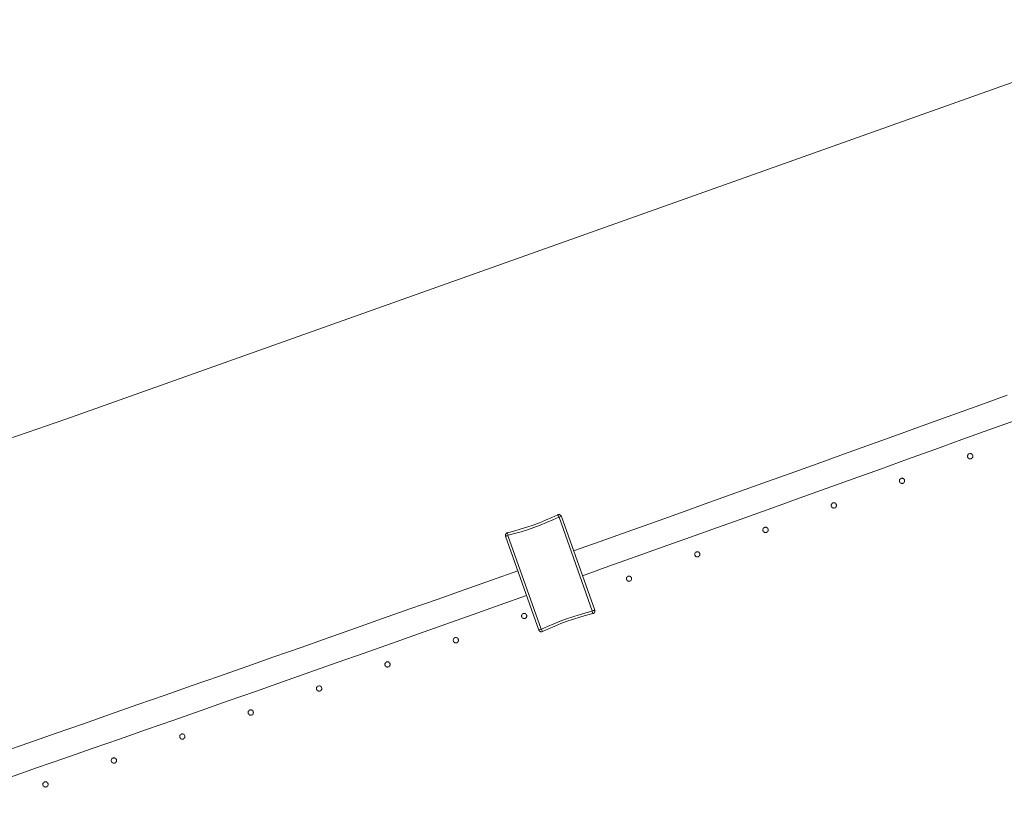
# Model space of a CAD drawing. Header units: millimetres. Extents: x -2624 to 101766, y -16 to 109490.
# Tile 88 of 151: x 47663 to 48411, y 82376 to 82972. Entities that reach past the tile are written whole.
import ezdxf

# ---------------------------------------------------------------- set-up
doc = ezdxf.new("R2010")
doc.units = ezdxf.units.MM
doc.header["$MEASUREMENT"] = 0
doc.layers.add('L1', color=7, linetype='Continuous')
doc.layers.add('VRD _ Clôture.VRD', color=7, linetype='Continuous')

# ---------------------------------------------------------------- blocks, each defined once
blk = doc.blocks.new('Élément de coupe_169')
at = {"layer": 'VRD _ Clôture.VRD', "color": 7, "linetype": 'Continuous', "lineweight": 15}
for p, q in [((48392.05, 82680.09), (48412.63, 82687.53)), ((48371.47, 82672.65), (48392.05, 82680.09)), ((48350.89, 82665.23), (48371.47, 82672.65)), ((48330.31, 82657.81), (48350.89, 82665.23)), ((48398.85, 82661.28), (48419.44, 82668.72)), ((48309.72, 82650.39), (48330.31, 82657.81)), ((48378.27, 82653.84), (48398.85, 82661.28)), ((48289.13, 82642.99), (48309.72, 82650.39)), ((48357.68, 82646.41), (48378.27, 82653.84)), ((48268.53, 82635.59), (48289.13, 82642.99)), ((48337.08, 82638.99), (48357.68, 82646.41)), ((48247.94, 82628.19), (48268.53, 82635.59)), ((48316.49, 82631.57), (48337.08, 82638.99)), ((48227.34, 82620.81), (48247.94, 82628.19)), ((48295.89, 82624.16), (48316.49, 82631.57)), ((48206.74, 82613.43), (48227.34, 82620.81)), ((48275.29, 82616.76), (48295.89, 82624.16)), ((48186.14, 82606.06), (48206.74, 82613.43)), ((48254.69, 82609.37), (48275.29, 82616.76)), ((48165.53, 82598.69), (48186.14, 82606.06)), ((48234.09, 82601.98), (48254.69, 82609.37)), ((48144.93, 82591.33), (48165.53, 82598.69)), ((48213.48, 82594.6), (48234.09, 82601.98)), ((48124.32, 82583.98), (48144.93, 82591.33)), ((48192.87, 82587.22), (48213.48, 82594.6)), ((48103.7, 82576.64), (48124.32, 82583.98)), ((48172.26, 82579.86), (48192.87, 82587.22)), ((48083.67, 82569.51), (48103.7, 82576.64)), ((48151.65, 82572.5), (48172.26, 82579.86)), ((48131.03, 82565.14), (48151.65, 82572.5)), ((48110.41, 82557.8), (48131.03, 82565.14)), ((48021.23, 82547.33), (48041.27, 82554.44)), ((48090.37, 82550.66), (48110.41, 82557.8)), ((48000.6, 82540.02), (48021.23, 82547.33)), ((47979.98, 82532.71), (48000.6, 82540.02)), ((47959.35, 82525.42), (47979.98, 82532.71)), ((48027.91, 82528.48), (48047.96, 82535.59)), ((47938.71, 82518.13), (47959.35, 82525.42)), ((48007.28, 82521.17), (48027.91, 82528.48)), ((47918.08, 82510.85), (47938.71, 82518.13)), ((47986.65, 82513.86), (48007.28, 82521.17)), ((47897.44, 82503.57), (47918.08, 82510.85)), ((47966.01, 82506.56), (47986.65, 82513.86)), ((47876.8, 82496.3), (47897.44, 82503.57)), ((47945.37, 82499.27), (47966.01, 82506.56)), ((47856.16, 82489.04), (47876.8, 82496.3)), ((47924.73, 82491.98), (47945.37, 82499.27)), ((47835.52, 82481.78), (47856.16, 82489.04)), ((47904.09, 82484.71), (47924.73, 82491.98)), ((47814.87, 82474.54), (47835.52, 82481.78)), ((47883.44, 82477.44), (47904.09, 82484.71)), ((47794.22, 82467.3), (47814.87, 82474.54)), ((47842.14, 82462.91), (47862.8, 82470.17)), ((47862.8, 82470.17), (47883.44, 82477.44)), ((47773.57, 82460.06), (47794.22, 82467.3)), ((47821.49, 82455.66), (47842.14, 82462.91)), ((47752.92, 82452.83), (47773.57, 82460.06)), ((47800.84, 82448.42), (47821.49, 82455.66)), ((47732.26, 82445.61), (47752.92, 82452.83)), ((47780.18, 82441.18), (47800.84, 82448.42)), ((47711.6, 82438.4), (47732.26, 82445.61)), ((47759.52, 82433.96), (47780.18, 82441.18)), ((47690.94, 82431.19), (47711.6, 82438.4)), ((47738.86, 82426.73), (47759.52, 82433.96)), ((47670.28, 82423.99), (47690.94, 82431.19)), ((47718.19, 82419.52), (47738.86, 82426.73)), ((47649.61, 82416.8), (47670.28, 82423.99)), ((47697.52, 82412.31), (47718.19, 82419.52)), ((47676.85, 82405.11), (47697.52, 82412.31)), ((47656.18, 82397.91), (47676.85, 82405.11))]:
    blk.add_line(p, q, dxfattribs=at)
blk = doc.blocks.new('Élément de coupe_531')
at = {"layer": 'VRD _ Clôture.VRD', "color": 7, "linetype": 'Continuous', "lineweight": 15}
for p, q in [((48052.85, 82589.04), (48057.62, 82590.8)), ((48057.62, 82590.8), (48062.34, 82592.69)), ((48063.08, 82590.89), (48058.31, 82588.99)), ((48062.34, 82592.69), (48067.01, 82594.69)), ((48067.8, 82592.91), (48063.08, 82590.89)), ((48067.01, 82594.69), (48071.63, 82596.81)), ((48072.36, 82595.01), (48067.8, 82592.91)), ((48072.02, 82596.95), (48071.63, 82596.81)), ((48071.84, 82596.28), (48071.68, 82596.67)), ((48072.08, 82595.7), (48071.84, 82596.28)), ((48072.02, 82596.95), (48072.44, 82597)), ((48072.36, 82595.01), (48072.08, 82595.7)), ((48072.44, 82597), (48072.85, 82596.97)), ((48072.58, 82594.93), (48073.26, 82595.21)), ((48097.81, 82523.93), (48072.58, 82594.93)), ((48073.25, 82596.85), (48072.85, 82596.97)), ((48073.25, 82596.85), (48073.62, 82596.65)), ((48073.26, 82595.21), (48073.84, 82595.45)), ((48073.62, 82596.65), (48073.94, 82596.38)), ((48073.84, 82595.45), (48074.23, 82595.62)), ((48073.94, 82596.38), (48074.19, 82596.05)), ((48074.37, 82595.67), (48074.19, 82596.05)), ((48099.67, 82524.49), (48074.37, 82595.67)), ((48031.93, 82581.84), (48032.09, 82582.22)), ((48032.09, 82582.22), (48032.33, 82582.57)), ((48032.33, 82582.57), (48032.63, 82582.86)), ((48032.63, 82582.86), (48032.99, 82583.08)), ((48032.99, 82583.08), (48033.38, 82583.22)), ((48038.3, 82584.49), (48033.38, 82583.22)), ((48033.55, 82582.67), (48033.42, 82583.07)), ((48033.73, 82582.07), (48033.55, 82582.67)), ((48033.95, 82581.36), (48038.81, 82582.61)), ((48038.3, 82584.49), (48043.19, 82585.88)), ((48043.74, 82584.02), (48038.81, 82582.61)), ((48043.19, 82585.88), (48048.04, 82587.4)), ((48048.64, 82585.55), (48043.74, 82584.02)), ((48048.04, 82587.4), (48052.85, 82589.04)), ((48053.5, 82587.21), (48048.64, 82585.55)), ((48058.31, 82588.99), (48053.5, 82587.21)), ((48031.86, 82581.43), (48031.93, 82581.84)), ((48031.87, 82581.01), (48031.86, 82581.43)), ((48031.97, 82580.6), (48031.87, 82581.01)), ((48031.97, 82580.6), (48057.27, 82509.42)), ((48032.52, 82580.77), (48032.11, 82580.65)), ((48033.12, 82580.95), (48032.52, 82580.77)), ((48033.83, 82581.16), (48033.12, 82580.95)), ((48033.95, 82581.36), (48033.73, 82582.07)), ((48033.83, 82581.16), (48059.06, 82510.16)), ((48087.89, 82521.07), (48092.83, 82522.48)), ((48097.69, 82523.73), (48092.83, 82522.48)), ((48097.69, 82523.73), (48097.91, 82523.02)), ((48097.81, 82523.93), (48098.52, 82524.14)), ((48097.91, 82523.02), (48098.09, 82522.42)), ((48098.09, 82522.42), (48098.22, 82522.02)), ((48098.52, 82524.14), (48099.12, 82524.32)), ((48099.01, 82522.23), (48099.31, 82522.52)), ((48099.12, 82524.32), (48099.53, 82524.44)), ((48099.31, 82522.52), (48099.54, 82522.87)), ((48099.54, 82522.87), (48099.7, 82523.25)), ((48099.77, 82524.08), (48099.67, 82524.49)), ((48099.7, 82523.25), (48099.78, 82523.66)), ((48099.78, 82523.66), (48099.77, 82524.08)), ((48068.56, 82514.2), (48073.32, 82516.1)), ((48073.32, 82516.1), (48078.14, 82517.88)), ((48074.02, 82514.29), (48078.79, 82516.05)), ((48078.14, 82517.88), (48083, 82519.54)), ((48078.79, 82516.05), (48083.6, 82517.69)), ((48083, 82519.54), (48087.89, 82521.07)), ((48088.45, 82519.21), (48083.6, 82517.69)), ((48088.45, 82519.21), (48093.34, 82520.6)), ((48093.34, 82520.6), (48098.26, 82521.87)), ((48098.26, 82521.87), (48098.65, 82522.02)), ((48098.65, 82522.02), (48099.01, 82522.23)), ((48057.45, 82509.04), (48057.27, 82509.42)), ((48057.79, 82509.64), (48057.4, 82509.48)), ((48057.45, 82509.04), (48057.7, 82508.71)), ((48057.7, 82508.71), (48058.02, 82508.44)), ((48058.38, 82509.88), (48057.79, 82509.64)), ((48058.02, 82508.44), (48058.38, 82508.24)), ((48059.06, 82510.16), (48058.38, 82509.88)), ((48058.78, 82508.12), (48058.38, 82508.24)), ((48058.78, 82508.12), (48059.2, 82508.09)), ((48059.2, 82508.09), (48059.61, 82508.14)), ((48059.28, 82510.08), (48063.84, 82512.18)), ((48059.28, 82510.08), (48059.56, 82509.39)), ((48059.56, 82509.39), (48059.79, 82508.81)), ((48059.61, 82508.14), (48060.01, 82508.28)), ((48059.79, 82508.81), (48059.95, 82508.42)), ((48060.01, 82508.28), (48064.63, 82510.4)), ((48063.84, 82512.18), (48068.56, 82514.2)), ((48064.63, 82510.4), (48069.3, 82512.41)), ((48069.3, 82512.41), (48074.02, 82514.29))]:
    blk.add_line(p, q, dxfattribs=at)
blk = doc.blocks.new('Élément de coupe_575')
at = {"layer": 'VRD _ Clôture.VRD', "color": 7, "linetype": 'Continuous', "lineweight": 15}
for p, q in [((47680.8, 82392.72), (47680.77, 82392.37)), ((47680.77, 82392.37), (47680.79, 82392.02)), ((47680.79, 82392.02), (47680.88, 82391.68)), ((47680.9, 82393.05), (47680.8, 82392.72)), ((47680.88, 82391.68), (47681.02, 82391.36)), ((47681.05, 82393.36), (47680.9, 82393.05)), ((47681.02, 82391.36), (47681.22, 82391.08)), ((47681.25, 82393.65), (47681.05, 82393.36)), ((47681.46, 82390.83), (47681.74, 82390.62)), ((47681.79, 82394.09), (47681.5, 82393.89)), ((47681.74, 82390.62), (47682.06, 82390.47)), ((47682.11, 82394.23), (47681.79, 82394.09)), ((47682.06, 82390.47), (47682.39, 82390.38)), ((47682.45, 82394.31), (47682.11, 82394.23)), ((47682.39, 82390.38), (47682.74, 82390.34)), ((47682.79, 82394.34), (47682.45, 82394.31)), ((47682.74, 82390.34), (47683.09, 82390.37)), ((47683.14, 82394.3), (47682.79, 82394.34)), ((47683.09, 82390.37), (47683.42, 82390.45)), ((47683.48, 82394.21), (47683.14, 82394.3)), ((47683.42, 82390.45), (47683.74, 82390.59)), ((47683.79, 82394.06), (47683.48, 82394.21)), ((47683.74, 82390.59), (47684.03, 82390.79)), ((47684.07, 82393.85), (47683.79, 82394.06)), ((47684.28, 82391.03), (47684.48, 82391.32)), ((47684.51, 82393.32), (47684.32, 82393.6)), ((47684.48, 82391.32), (47684.64, 82391.63)), ((47684.65, 82393), (47684.51, 82393.32)), ((47684.64, 82391.63), (47684.73, 82391.97)), ((47684.74, 82392.66), (47684.65, 82393)), ((47684.73, 82391.97), (47684.77, 82392.31)), ((47684.77, 82392.31), (47684.74, 82392.66))]:
    blk.add_line(p, q, dxfattribs=at)
blk = doc.blocks.new('Élément de coupe_576')
at = {"layer": 'VRD _ Clôture.VRD', "color": 7, "linetype": 'Continuous', "lineweight": 15}
for p, q in [((47732.75, 82410.83), (47732.72, 82410.48)), ((47732.72, 82410.48), (47732.74, 82410.14)), ((47732.85, 82411.17), (47732.75, 82410.83)), ((47733, 82411.48), (47732.85, 82411.17)), ((47733.2, 82411.76), (47733, 82411.48)), ((47733.74, 82412.2), (47733.45, 82412.01)), ((47734.06, 82412.35), (47733.74, 82412.2)), ((47734.4, 82412.43), (47734.06, 82412.35)), ((47734.74, 82412.46), (47734.4, 82412.43)), ((47735.09, 82412.42), (47734.74, 82412.46)), ((47735.43, 82412.33), (47735.09, 82412.42)), ((47735.74, 82412.18), (47735.43, 82412.33)), ((47736.02, 82411.97), (47735.74, 82412.18)), ((47736.46, 82411.43), (47736.27, 82411.72)), ((47736.61, 82411.12), (47736.46, 82411.43)), ((47736.69, 82410.78), (47736.61, 82411.12)), ((47736.68, 82410.08), (47736.72, 82410.43)), ((47736.72, 82410.43), (47736.69, 82410.78)), ((47732.74, 82410.14), (47732.83, 82409.8)), ((47732.83, 82409.8), (47732.97, 82409.48)), ((47732.97, 82409.48), (47733.17, 82409.19)), ((47733.41, 82408.94), (47733.69, 82408.74)), ((47733.69, 82408.74), (47734.01, 82408.59)), ((47734.01, 82408.59), (47734.34, 82408.49)), ((47734.34, 82408.49), (47734.69, 82408.46)), ((47734.69, 82408.46), (47735.04, 82408.48)), ((47735.04, 82408.48), (47735.38, 82408.57)), ((47735.38, 82408.57), (47735.69, 82408.71)), ((47735.69, 82408.71), (47735.98, 82408.91)), ((47736.23, 82409.15), (47736.44, 82409.44)), ((47736.44, 82409.44), (47736.59, 82409.75)), ((47736.59, 82409.75), (47736.68, 82410.08))]:
    blk.add_line(p, q, dxfattribs=at)
blk = doc.blocks.new('Élément de coupe_577')
at = {"layer": 'VRD _ Clôture.VRD', "color": 7, "linetype": 'Continuous', "lineweight": 15}
for p, q in [((47784.69, 82428.99), (47784.65, 82428.64)), ((47784.65, 82428.64), (47784.68, 82428.3)), ((47784.68, 82428.3), (47784.77, 82427.96)), ((47784.78, 82429.33), (47784.69, 82428.99)), ((47784.77, 82427.96), (47784.91, 82427.64)), ((47784.93, 82429.64), (47784.78, 82429.33)), ((47784.91, 82427.64), (47785.11, 82427.35)), ((47785.14, 82429.92), (47784.93, 82429.64)), ((47785.35, 82427.1), (47785.63, 82426.9)), ((47785.67, 82430.36), (47785.39, 82430.17)), ((47785.63, 82426.9), (47785.95, 82426.75)), ((47785.99, 82430.51), (47785.67, 82430.36)), ((47785.95, 82426.75), (47786.28, 82426.65)), ((47786.33, 82430.59), (47785.99, 82430.51)), ((47786.28, 82426.65), (47786.63, 82426.62)), ((47786.68, 82430.62), (47786.33, 82430.59)), ((47786.63, 82426.62), (47786.98, 82426.64)), ((47787.03, 82430.58), (47786.68, 82430.62)), ((47786.98, 82426.64), (47787.31, 82426.73)), ((47787.36, 82430.49), (47787.03, 82430.58)), ((47787.31, 82426.73), (47787.63, 82426.87)), ((47787.67, 82430.34), (47787.36, 82430.49)), ((47787.63, 82426.87), (47787.92, 82427.07)), ((47787.96, 82430.13), (47787.67, 82430.34)), ((47788.17, 82427.31), (47788.37, 82427.6)), ((47788.4, 82429.6), (47788.2, 82429.89)), ((47788.37, 82427.6), (47788.52, 82427.91)), ((47788.54, 82429.28), (47788.4, 82429.6)), ((47788.52, 82427.91), (47788.62, 82428.25)), ((47788.63, 82428.94), (47788.54, 82429.28)), ((47788.62, 82428.25), (47788.65, 82428.59)), ((47788.65, 82428.59), (47788.63, 82428.94))]:
    blk.add_line(p, q, dxfattribs=at)
blk = doc.blocks.new('Élément de coupe_578')
at = {"layer": 'VRD _ Clôture.VRD', "color": 7, "linetype": 'Continuous', "lineweight": 15}
for p, q in [((47836.85, 82447.84), (47836.7, 82447.53)), ((47837.06, 82448.13), (47836.85, 82447.84)), ((47837.59, 82448.57), (47837.31, 82448.37)), ((47837.91, 82448.71), (47837.59, 82448.57)), ((47838.25, 82448.8), (47837.91, 82448.71)), ((47838.6, 82448.82), (47838.25, 82448.8)), ((47838.94, 82448.79), (47838.6, 82448.82)), ((47839.28, 82448.69), (47838.94, 82448.79)), ((47839.59, 82448.54), (47839.28, 82448.69)), ((47839.88, 82448.34), (47839.59, 82448.54)), ((47840.32, 82447.8), (47840.12, 82448.09)), ((47840.46, 82447.49), (47840.32, 82447.8)), ((47836.61, 82447.19), (47836.57, 82446.85)), ((47836.57, 82446.85), (47836.6, 82446.5)), ((47836.6, 82446.5), (47836.69, 82446.16)), ((47836.7, 82447.53), (47836.61, 82447.19)), ((47836.69, 82446.16), (47836.83, 82445.84)), ((47836.83, 82445.84), (47837.03, 82445.56)), ((47837.27, 82445.31), (47837.56, 82445.1)), ((47837.56, 82445.1), (47837.87, 82444.95)), ((47837.87, 82444.95), (47838.21, 82444.86)), ((47838.21, 82444.86), (47838.55, 82444.82)), ((47838.55, 82444.82), (47838.9, 82444.85)), ((47838.9, 82444.85), (47839.24, 82444.94)), ((47839.24, 82444.94), (47839.55, 82445.08)), ((47839.55, 82445.08), (47839.84, 82445.28)), ((47840.09, 82445.52), (47840.3, 82445.8)), ((47840.3, 82445.8), (47840.45, 82446.12)), ((47840.45, 82446.12), (47840.54, 82446.45)), ((47840.55, 82447.15), (47840.46, 82447.49)), ((47840.54, 82446.45), (47840.57, 82446.8)), ((47840.57, 82446.8), (47840.55, 82447.15))]:
    blk.add_line(p, q, dxfattribs=at)
blk = doc.blocks.new('Élément de coupe_579')
at = {"layer": 'VRD _ Clôture.VRD', "color": 7, "linetype": 'Continuous', "lineweight": 15}
for p, q in [((47888.51, 82465.44), (47888.48, 82465.09)), ((47888.48, 82465.09), (47888.51, 82464.74)), ((47888.61, 82465.78), (47888.51, 82465.44)), ((47888.51, 82464.74), (47888.59, 82464.41)), ((47888.59, 82464.41), (47888.74, 82464.09)), ((47888.76, 82466.09), (47888.61, 82465.78)), ((47888.74, 82464.09), (47888.94, 82463.8)), ((47888.96, 82466.37), (47888.76, 82466.09)), ((47889.18, 82463.55), (47889.46, 82463.35)), ((47889.5, 82466.81), (47889.21, 82466.62)), ((47889.46, 82463.35), (47889.78, 82463.2)), ((47889.82, 82466.96), (47889.5, 82466.81)), ((47889.78, 82463.2), (47890.11, 82463.11)), ((47890.15, 82467.04), (47889.82, 82466.96)), ((47890.11, 82463.11), (47890.46, 82463.07)), ((47890.5, 82467.07), (47890.15, 82467.04)), ((47890.46, 82463.07), (47890.81, 82463.1)), ((47890.85, 82467.04), (47890.5, 82467.07)), ((47890.81, 82463.1), (47891.14, 82463.18)), ((47891.18, 82466.94), (47890.85, 82467.04)), ((47891.14, 82463.18), (47891.46, 82463.33)), ((47891.5, 82466.79), (47891.18, 82466.94)), ((47891.46, 82463.33), (47891.75, 82463.53)), ((47891.78, 82466.59), (47891.5, 82466.79)), ((47892, 82463.77), (47892.2, 82464.05)), ((47892.22, 82466.05), (47892.03, 82466.34)), ((47892.2, 82464.05), (47892.35, 82464.37)), ((47892.37, 82465.74), (47892.22, 82466.05)), ((47892.35, 82464.37), (47892.45, 82464.7)), ((47892.45, 82465.4), (47892.37, 82465.74)), ((47892.48, 82465.05), (47892.45, 82465.4)), ((47892.45, 82464.7), (47892.48, 82465.05))]:
    blk.add_line(p, q, dxfattribs=at)
blk = doc.blocks.new('Élément de coupe_580')
at = {"layer": 'VRD _ Clôture.VRD', "color": 7, "linetype": 'Continuous', "lineweight": 15}
for p, q in [((47941.39, 82485.1), (47941.1, 82484.91)), ((47941.71, 82485.25), (47941.39, 82485.1)), ((47942.04, 82485.34), (47941.71, 82485.25)), ((47942.39, 82485.36), (47942.04, 82485.34)), ((47942.74, 82485.33), (47942.39, 82485.36)), ((47943.07, 82485.24), (47942.74, 82485.33)), ((47943.39, 82485.09), (47943.07, 82485.24)), ((47943.67, 82484.88), (47943.39, 82485.09)), ((47940.41, 82483.73), (47940.37, 82483.38)), ((47940.37, 82483.38), (47940.4, 82483.03)), ((47940.4, 82483.03), (47940.49, 82482.7)), ((47940.5, 82484.07), (47940.41, 82483.73)), ((47940.49, 82482.7), (47940.63, 82482.38)), ((47940.65, 82484.38), (47940.5, 82484.07)), ((47940.63, 82482.38), (47940.83, 82482.09)), ((47940.85, 82484.66), (47940.65, 82484.38)), ((47941.07, 82481.84), (47941.35, 82481.64)), ((47941.35, 82481.64), (47941.67, 82481.49)), ((47941.67, 82481.49), (47942, 82481.4)), ((47942, 82481.4), (47942.35, 82481.36)), ((47942.35, 82481.36), (47942.7, 82481.39)), ((47942.7, 82481.39), (47943.04, 82481.48)), ((47943.04, 82481.48), (47943.35, 82481.62)), ((47943.35, 82481.62), (47943.64, 82481.82)), ((47943.89, 82482.06), (47944.09, 82482.35)), ((47944.11, 82484.35), (47943.92, 82484.63)), ((47944.09, 82482.35), (47944.24, 82482.66)), ((47944.26, 82484.03), (47944.11, 82484.35)), ((47944.24, 82482.66), (47944.34, 82483)), ((47944.34, 82483.69), (47944.26, 82484.03)), ((47944.37, 82483.34), (47944.34, 82483.69)), ((47944.34, 82483), (47944.37, 82483.34))]:
    blk.add_line(p, q, dxfattribs=at)
blk = doc.blocks.new('Élément de coupe_581')
at = {"layer": 'VRD _ Clôture.VRD', "color": 7, "linetype": 'Continuous', "lineweight": 15}
for p, q in [((47992.28, 82502.06), (47992.25, 82501.72)), ((47992.25, 82501.72), (47992.27, 82501.37)), ((47992.27, 82501.37), (47992.36, 82501.03)), ((47992.37, 82502.4), (47992.28, 82502.06)), ((47992.36, 82501.03), (47992.51, 82500.71)), ((47992.52, 82502.71), (47992.37, 82502.4)), ((47992.51, 82500.71), (47992.7, 82500.43)), ((47992.73, 82503), (47992.52, 82502.71)), ((47992.95, 82500.18), (47993.23, 82499.97)), ((47993.26, 82503.44), (47992.97, 82503.24)), ((47993.23, 82499.97), (47993.55, 82499.82)), ((47993.58, 82503.58), (47993.26, 82503.44)), ((47993.92, 82503.67), (47993.58, 82503.58)), ((47994.26, 82503.7), (47993.92, 82503.67)), ((47994.61, 82503.66), (47994.26, 82503.7)), ((47994.95, 82503.57), (47994.61, 82503.66)), ((47994.91, 82499.81), (47995.23, 82499.96)), ((47995.26, 82503.42), (47994.95, 82503.57)), ((47995.23, 82499.96), (47995.52, 82500.15)), ((47995.55, 82503.22), (47995.26, 82503.42)), ((47995.77, 82500.4), (47995.97, 82500.68)), ((47995.99, 82502.68), (47995.79, 82502.97)), ((47995.97, 82500.68), (47996.12, 82501)), ((47996.13, 82502.37), (47995.99, 82502.68)), ((47996.12, 82501), (47996.21, 82501.33)), ((47996.22, 82502.03), (47996.13, 82502.37)), ((47996.21, 82501.33), (47996.25, 82501.68)), ((47996.25, 82501.68), (47996.22, 82502.03)), ((47993.55, 82499.82), (47993.88, 82499.73)), ((47993.88, 82499.73), (47994.23, 82499.7)), ((47994.23, 82499.7), (47994.58, 82499.73)), ((47994.58, 82499.73), (47994.91, 82499.81))]:
    blk.add_line(p, q, dxfattribs=at)
blk = doc.blocks.new('Élément de coupe_582')
at = {"layer": 'VRD _ Clôture.VRD', "color": 7, "linetype": 'Continuous', "lineweight": 15}
for p, q in [((48044.14, 82520.44), (48044.11, 82520.09)), ((48044.11, 82520.09), (48044.13, 82519.75)), ((48044.13, 82519.75), (48044.22, 82519.41)), ((48044.23, 82520.78), (48044.14, 82520.44)), ((48044.22, 82519.41), (48044.37, 82519.09)), ((48044.38, 82521.09), (48044.23, 82520.78)), ((48044.37, 82519.09), (48044.56, 82518.8)), ((48044.58, 82521.37), (48044.38, 82521.09)), ((48044.81, 82518.56), (48045.09, 82518.35)), ((48045.12, 82521.82), (48044.83, 82521.62)), ((48045.09, 82518.35), (48045.41, 82518.2)), ((48045.44, 82521.96), (48045.12, 82521.82)), ((48045.41, 82518.2), (48045.74, 82518.11)), ((48045.77, 82522.05), (48045.44, 82521.96)), ((48045.74, 82518.11), (48046.09, 82518.08)), ((48046.12, 82522.08), (48045.77, 82522.05)), ((48046.09, 82518.08), (48046.44, 82518.1)), ((48046.47, 82522.04), (48046.12, 82522.08)), ((48046.44, 82518.1), (48046.78, 82518.19)), ((48046.81, 82521.95), (48046.47, 82522.04)), ((48046.78, 82518.19), (48047.09, 82518.34)), ((48047.12, 82521.8), (48046.81, 82521.95)), ((48047.09, 82518.34), (48047.38, 82518.53)), ((48047.4, 82521.6), (48047.12, 82521.8)), ((48047.63, 82518.78), (48047.83, 82519.06)), ((48047.85, 82521.06), (48047.65, 82521.35)), ((48047.83, 82519.06), (48047.98, 82519.38)), ((48047.99, 82520.75), (48047.85, 82521.06)), ((48047.98, 82519.38), (48048.07, 82519.71)), ((48048.08, 82520.41), (48047.99, 82520.75)), ((48048.07, 82519.71), (48048.11, 82520.06)), ((48048.11, 82520.06), (48048.08, 82520.41))]:
    blk.add_line(p, q, dxfattribs=at)
blk = doc.blocks.new('Élément de coupe_585')
at = {"layer": 'VRD _ Clôture.VRD', "color": 7, "linetype": 'Continuous', "lineweight": 15}
for p, q in [((48123.72, 82548.74), (48123.69, 82548.39)), ((48123.69, 82548.39), (48123.72, 82548.04)), ((48123.82, 82549.07), (48123.72, 82548.74)), ((48123.72, 82548.04), (48123.81, 82547.71)), ((48123.81, 82547.71), (48123.95, 82547.39)), ((48123.97, 82549.39), (48123.82, 82549.07)), ((48123.95, 82547.39), (48124.15, 82547.1)), ((48124.17, 82549.67), (48123.97, 82549.39)), ((48124.4, 82546.85), (48124.68, 82546.65)), ((48124.7, 82550.12), (48124.42, 82549.92)), ((48124.68, 82546.65), (48124.99, 82546.5)), ((48125.02, 82550.26), (48124.7, 82550.12)), ((48124.99, 82546.5), (48125.33, 82546.41)), ((48125.36, 82550.35), (48125.02, 82550.26)), ((48125.33, 82546.41), (48125.68, 82546.38)), ((48125.7, 82550.38), (48125.36, 82550.35)), ((48125.68, 82546.38), (48126.03, 82546.4)), ((48126.05, 82550.34), (48125.7, 82550.38)), ((48126.03, 82546.4), (48126.36, 82546.49)), ((48126.39, 82550.25), (48126.05, 82550.34)), ((48126.36, 82546.49), (48126.68, 82546.64)), ((48126.7, 82550.1), (48126.39, 82550.25)), ((48126.68, 82546.64), (48126.97, 82546.84)), ((48126.99, 82549.9), (48126.7, 82550.1)), ((48127.21, 82547.08), (48127.42, 82547.36)), ((48127.43, 82549.36), (48127.23, 82549.65)), ((48127.42, 82547.36), (48127.57, 82547.68)), ((48127.58, 82549.05), (48127.43, 82549.36)), ((48127.57, 82547.68), (48127.66, 82548.02)), ((48127.66, 82548.71), (48127.58, 82549.05)), ((48127.69, 82548.36), (48127.66, 82548.71)), ((48127.66, 82548.02), (48127.69, 82548.36))]:
    blk.add_line(p, q, dxfattribs=at)
blk = doc.blocks.new('Élément de coupe_586')
at = {"layer": 'VRD _ Clôture.VRD', "color": 7, "linetype": 'Continuous', "lineweight": 15}
for p, q in [((48175.54, 82567.22), (48175.51, 82566.88)), ((48175.64, 82567.56), (48175.54, 82567.22)), ((48175.79, 82567.88), (48175.64, 82567.56)), ((48175.99, 82568.16), (48175.79, 82567.88)), ((48176.52, 82568.6), (48176.24, 82568.41)), ((48176.84, 82568.75), (48176.52, 82568.6)), ((48177.18, 82568.84), (48176.84, 82568.75)), ((48177.52, 82568.87), (48177.18, 82568.84)), ((48177.87, 82568.83), (48177.52, 82568.87)), ((48178.21, 82568.74), (48177.87, 82568.83)), ((48178.52, 82568.59), (48178.21, 82568.74)), ((48178.81, 82568.39), (48178.52, 82568.59)), ((48179.25, 82567.86), (48179.05, 82568.14)), ((48179.4, 82567.54), (48179.25, 82567.86)), ((48179.48, 82567.2), (48179.4, 82567.54)), ((48179.51, 82566.85), (48179.48, 82567.2)), ((48175.51, 82566.88), (48175.54, 82566.53)), ((48175.54, 82566.53), (48175.63, 82566.19)), ((48175.63, 82566.19), (48175.77, 82565.88)), ((48175.77, 82565.88), (48175.97, 82565.59)), ((48176.22, 82565.34), (48176.5, 82565.14)), ((48176.5, 82565.14), (48176.82, 82564.99)), ((48176.82, 82564.99), (48177.15, 82564.9)), ((48177.15, 82564.9), (48177.5, 82564.87)), ((48177.5, 82564.87), (48177.85, 82564.89)), ((48177.85, 82564.89), (48178.18, 82564.98)), ((48178.18, 82564.98), (48178.5, 82565.13)), ((48178.5, 82565.13), (48178.79, 82565.33)), ((48179.04, 82565.57), (48179.24, 82565.86)), ((48179.24, 82565.86), (48179.39, 82566.17)), ((48179.39, 82566.17), (48179.48, 82566.51)), ((48179.48, 82566.51), (48179.51, 82566.85))]:
    blk.add_line(p, q, dxfattribs=at)
blk = doc.blocks.new('Élément de coupe_587')
at = {"layer": 'VRD _ Clôture.VRD', "color": 7, "linetype": 'Continuous', "lineweight": 15}
for p, q in [((48227.35, 82585.76), (48227.32, 82585.41)), ((48227.32, 82585.41), (48227.35, 82585.06)), ((48227.44, 82586.09), (48227.35, 82585.76)), ((48227.35, 82585.06), (48227.43, 82584.72)), ((48227.43, 82584.72), (48227.58, 82584.41)), ((48227.59, 82586.41), (48227.44, 82586.09)), ((48227.58, 82584.41), (48227.78, 82584.12)), ((48227.79, 82586.69), (48227.59, 82586.41)), ((48228.02, 82583.87), (48228.31, 82583.67)), ((48228.33, 82587.14), (48228.04, 82586.94)), ((48228.31, 82583.67), (48228.62, 82583.52)), ((48228.64, 82587.28), (48228.33, 82587.14)), ((48228.62, 82583.52), (48228.96, 82583.43)), ((48228.98, 82587.37), (48228.64, 82587.28)), ((48228.96, 82583.43), (48229.31, 82583.4)), ((48229.33, 82587.4), (48228.98, 82587.37)), ((48229.31, 82583.4), (48229.65, 82583.43)), ((48229.67, 82587.37), (48229.33, 82587.4)), ((48229.65, 82583.43), (48229.99, 82583.52)), ((48230.01, 82587.27), (48229.67, 82587.37)), ((48229.99, 82583.52), (48230.31, 82583.66)), ((48230.33, 82587.13), (48230.01, 82587.27)), ((48230.31, 82583.66), (48230.59, 82583.86)), ((48230.61, 82586.92), (48230.33, 82587.13)), ((48230.84, 82584.11), (48231.04, 82584.39)), ((48231.05, 82586.39), (48230.86, 82586.68)), ((48231.04, 82584.39), (48231.19, 82584.7)), ((48231.2, 82586.07), (48231.05, 82586.39)), ((48231.19, 82584.7), (48231.28, 82585.04)), ((48231.29, 82585.74), (48231.2, 82586.07)), ((48231.28, 82585.04), (48231.32, 82585.39)), ((48231.32, 82585.39), (48231.29, 82585.74))]:
    blk.add_line(p, q, dxfattribs=at)
blk = doc.blocks.new('Élément de coupe_588')
at = {"layer": 'VRD _ Clôture.VRD', "color": 7, "linetype": 'Continuous', "lineweight": 15}
for p, q in [((48279.23, 82604.67), (48279.14, 82604.33)), ((48279.38, 82604.98), (48279.23, 82604.67)), ((48279.58, 82605.27), (48279.38, 82604.98)), ((48280.11, 82605.71), (48279.83, 82605.51)), ((48280.43, 82605.86), (48280.11, 82605.71)), ((48280.77, 82605.95), (48280.43, 82605.86)), ((48281.11, 82605.97), (48280.77, 82605.95)), ((48281.46, 82605.94), (48281.11, 82605.97)), ((48281.8, 82605.85), (48281.46, 82605.94)), ((48282.11, 82605.7), (48281.8, 82605.85)), ((48282.4, 82605.5), (48282.11, 82605.7)), ((48282.84, 82604.97), (48282.64, 82605.25)), ((48282.99, 82604.65), (48282.84, 82604.97)), ((48283.08, 82604.31), (48282.99, 82604.65)), ((48279.14, 82604.33), (48279.11, 82603.98)), ((48279.11, 82603.98), (48279.14, 82603.64)), ((48279.14, 82603.64), (48279.22, 82603.3)), ((48279.22, 82603.3), (48279.37, 82602.98)), ((48279.37, 82602.98), (48279.57, 82602.7)), ((48279.81, 82602.45), (48280.1, 82602.25)), ((48280.1, 82602.25), (48280.41, 82602.1)), ((48280.41, 82602.1), (48280.75, 82602.01)), ((48280.75, 82602.01), (48281.1, 82601.97)), ((48281.1, 82601.97), (48281.45, 82602)), ((48281.45, 82602), (48281.78, 82602.09)), ((48281.78, 82602.09), (48282.1, 82602.24)), ((48282.1, 82602.24), (48282.39, 82602.44)), ((48282.63, 82602.68), (48282.83, 82602.97)), ((48282.83, 82602.97), (48282.98, 82603.28)), ((48282.98, 82603.28), (48283.07, 82603.62)), ((48283.07, 82603.62), (48283.11, 82603.97)), ((48283.11, 82603.97), (48283.08, 82604.31))]:
    blk.add_line(p, q, dxfattribs=at)
blk = doc.blocks.new('Élément de coupe_589')
at = {"layer": 'VRD _ Clôture.VRD', "color": 7, "linetype": 'Continuous', "lineweight": 15}
for p, q in [((48330.91, 82622.95), (48330.88, 82622.6)), ((48330.88, 82622.6), (48330.91, 82622.25)), ((48331, 82623.28), (48330.91, 82622.95)), ((48330.91, 82622.25), (48331, 82621.92)), ((48331.15, 82623.6), (48331, 82623.28)), ((48331, 82621.92), (48331.14, 82621.6)), ((48331.14, 82621.6), (48331.34, 82621.31)), ((48331.35, 82623.89), (48331.15, 82623.6)), ((48331.59, 82621.07), (48331.87, 82620.87)), ((48331.89, 82624.33), (48331.6, 82624.13)), ((48331.87, 82620.87), (48332.19, 82620.72)), ((48332.2, 82624.48), (48331.89, 82624.33)), ((48332.19, 82620.72), (48332.53, 82620.63)), ((48332.54, 82624.57), (48332.2, 82624.48)), ((48332.53, 82620.63), (48332.87, 82620.59)), ((48332.89, 82624.59), (48332.54, 82624.57)), ((48332.87, 82620.59), (48333.22, 82620.62)), ((48333.23, 82624.56), (48332.89, 82624.59)), ((48333.22, 82620.62), (48333.56, 82620.71)), ((48333.57, 82624.47), (48333.23, 82624.56)), ((48333.56, 82620.71), (48333.87, 82620.86)), ((48333.89, 82624.32), (48333.57, 82624.47)), ((48333.87, 82620.86), (48334.16, 82621.06)), ((48334.17, 82624.12), (48333.89, 82624.32)), ((48334.41, 82621.3), (48334.61, 82621.59)), ((48334.62, 82623.59), (48334.42, 82623.87)), ((48334.61, 82621.59), (48334.76, 82621.9)), ((48334.76, 82623.27), (48334.62, 82623.59)), ((48334.85, 82622.93), (48334.76, 82623.27)), ((48334.76, 82621.9), (48334.85, 82622.24)), ((48334.88, 82622.59), (48334.85, 82622.93)), ((48334.85, 82622.24), (48334.88, 82622.59))]:
    blk.add_line(p, q, dxfattribs=at)
blk = doc.blocks.new('Élément de coupe_590')
at = {"layer": 'VRD _ Clôture.VRD', "color": 7, "linetype": 'Continuous', "lineweight": 15}
for p, q in [((48382.76, 82641.95), (48382.67, 82641.61)), ((48382.91, 82642.26), (48382.76, 82641.95)), ((48383.11, 82642.55), (48382.91, 82642.26)), ((48383.64, 82642.99), (48383.36, 82642.79)), ((48383.96, 82643.14), (48383.64, 82642.99)), ((48384.3, 82643.23), (48383.96, 82643.14)), ((48384.64, 82643.26), (48384.3, 82643.23)), ((48384.99, 82643.23), (48384.64, 82643.26)), ((48385.33, 82643.13), (48384.99, 82643.23)), ((48385.64, 82642.99), (48385.33, 82643.13)), ((48385.93, 82642.79), (48385.64, 82642.99)), ((48386.37, 82642.25), (48386.17, 82642.54)), ((48386.52, 82641.94), (48386.37, 82642.25)), ((48386.61, 82641.6), (48386.52, 82641.94)), ((48382.67, 82641.61), (48382.64, 82641.26)), ((48382.64, 82641.26), (48382.67, 82640.92)), ((48382.67, 82640.92), (48382.76, 82640.58)), ((48382.76, 82640.58), (48382.9, 82640.26)), ((48382.9, 82640.26), (48383.1, 82639.98)), ((48383.35, 82639.73), (48383.63, 82639.53)), ((48383.63, 82639.53), (48383.95, 82639.38)), ((48383.95, 82639.38), (48384.29, 82639.29)), ((48384.29, 82639.29), (48384.63, 82639.26)), ((48384.63, 82639.26), (48384.98, 82639.29)), ((48384.98, 82639.29), (48385.32, 82639.38)), ((48385.32, 82639.38), (48385.63, 82639.52)), ((48385.63, 82639.52), (48385.92, 82639.72)), ((48386.17, 82639.97), (48386.37, 82640.25)), ((48386.37, 82640.25), (48386.52, 82640.57)), ((48386.52, 82640.57), (48386.61, 82640.9)), ((48386.64, 82641.25), (48386.61, 82641.6)), ((48386.61, 82640.9), (48386.64, 82641.25))]:
    blk.add_line(p, q, dxfattribs=at)
blk = doc.blocks.new('Élément de coupe_1488')
at = {"layer": 'L1', "color": 7, "linetype": 'Continuous', "lineweight": 15}
for p, q in [((48550.4, 82972.4), (47698.23, 82669.34)), ((47698.23, 82669.34), (46842.76, 82375.73))]:
    blk.add_line(p, q, dxfattribs=at)

msp = doc.modelspace()

# ---------------------------------------------------------------- block references
at = {"layer": 'L1', "lineweight": 0}
msp.add_blockref('Élément de coupe_1488', (0, 0), dxfattribs=at)
at = {"layer": 'VRD _ Clôture.VRD', "lineweight": 0}
for name in ['Élément de coupe_169', 'Élément de coupe_590', 'Élément de coupe_589', 'Élément de coupe_588', 'Élément de coupe_531', 'Élément de coupe_587', 'Élément de coupe_586', 'Élément de coupe_585', 'Élément de coupe_582', 'Élément de coupe_581', 'Élément de coupe_580', 'Élément de coupe_579', 'Élément de coupe_578', 'Élément de coupe_577', 'Élément de coupe_576', 'Élément de coupe_575']:
    msp.add_blockref(name, (0, 0), dxfattribs=at)

doc.saveas('drawing.dxf')
